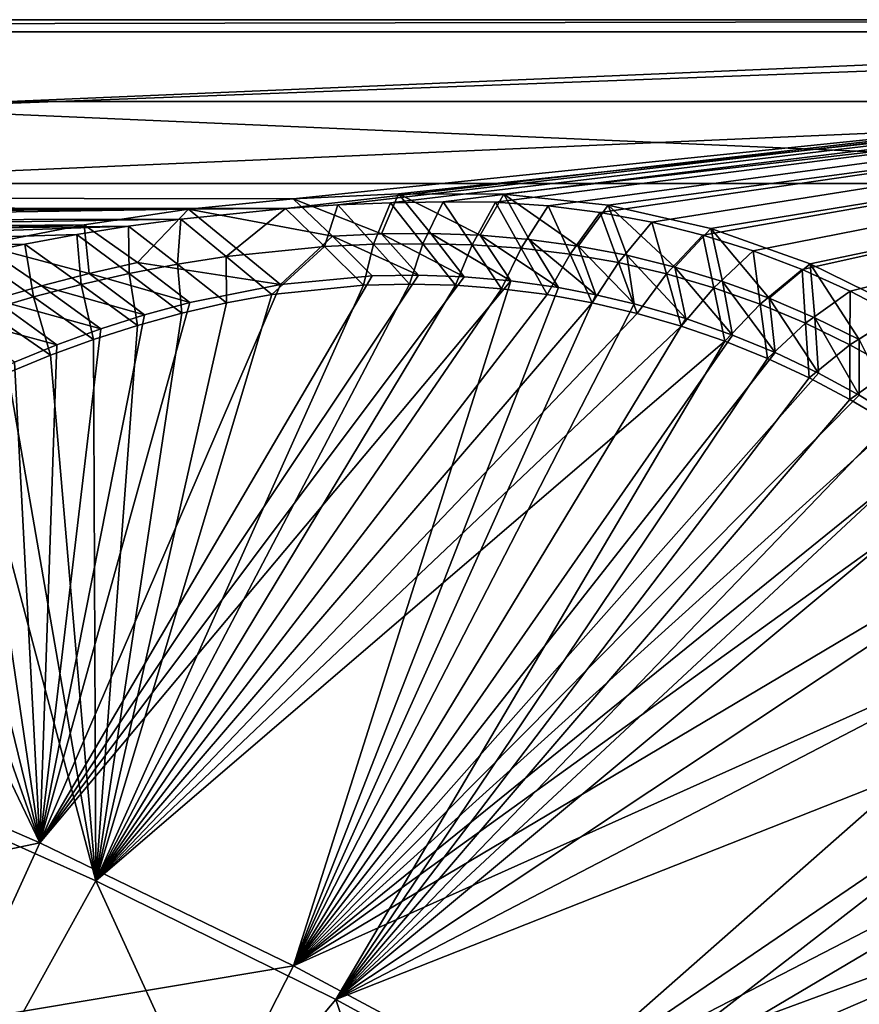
# Model space of a CAD drawing. Header units: metres. Extents: x -1501 to 0, y -1015 to 0.
# Tile 108 of 110: x -466 to -261, y -241 to 0. Entities that reach past the tile are written whole.
import ezdxf

# ---------------------------------------------------------------- set-up
doc = ezdxf.new("R2010")
doc.units = ezdxf.units.M

msp = doc.modelspace()

# ---------------------------------------------------------------- linework, layer by layer
at = {"layer": 'None'}
for points in [[(-1500, 0), (-1063.192383, -45.303387), (0, 0)], [(-1500, 0), (0, 0), (-1500, 0, -45)], [(0, 0), (0, 0, -45), (-1500, 0, -45)], [(-1497.155151, -3, -45), (-1500, 0, -45), (0, 0, -45)], [(-3, -3, -45), (-1497.155151, -3, -45), (0, 0, -45)], [(-1063.192383, -45.303387), (-401.079681, -46.141403), (0, 0)], [(0, 0), (-401.079681, -46.141403), (-388.253143, -45.290897)], [(-388.253143, -45.290897), (-375.410309, -44.738567), (0, 0)], [(-375.410309, -44.738567), (-362.558105, -44.484711), (0, 0)], [(0, 0), (-362.558105, -44.484711), (-349.7052, -44.626896)], [(-349.7052, -44.626896), (-336.881775, -45.500168), (0, 0)], [(-336.881775, -45.500168), (-324.132355, -47.129757), (0, 0)], [(0, 0), (-324.132355, -47.129757), (-311.501556, -49.509968)], [(-311.501556, -49.509968), (-299.033478, -52.632484), (0, 0)], [(-299.033478, -52.632484), (-286.771729, -56.486389), (0, 0)], [(0, 0), (-286.771729, -56.486389), (-274.759186, -61.058205)], [(-274.759186, -61.058205), (-263.037811, -66.331955), (0, 0)], [(-263.037811, -66.331955), (-251.64859, -72.289207), (0, 0)], [(-3, -3, -3), (-1062.936401, -42.705982, -3), (-1497.155151, -3, -3)], [(-3, -3, -3), (-1497.155151, -3, -3), (-3, -3, -45)], [(-1497.155151, -3, -3), (-1497.155151, -3, -45), (-3, -3, -45)], [(-399.166199, -43.825584, -3), (-1062.936401, -42.705982, -3), (-3, -3, -3)], [(-373.46463, -42.534668, -3), (-399.166199, -43.825584, -3), (-3, -3, -3)], [(-347.733887, -42.610607, -3), (-373.46463, -42.534668, -3), (-3, -3, -3)], [(-3, -3, -3), (-322.158539, -45.351303, -3), (-347.733887, -42.610607, -3)], [(-297.077393, -51.056458, -3), (-322.158539, -45.351303, -3), (-3, -3, -3)], [(-272.833038, -59.648415, -3), (-297.077393, -51.056458, -3), (-3, -3, -3)], [(-3, -3, -3), (-249.75647, -71.009911, -3), (-272.833038, -59.648415, -3)], [(-399.166199, -43.825584, -3), (-424.775909, -46.351501, -3), (-1062.936401, -42.705982, -3)], [(-424.775909, -46.351501, -3), (-1001.775391, -47.370544, -3), (-1062.936401, -42.705982, -3)], [(-399.166199, -43.825584, -3), (-373.46463, -42.534668, -3), (-377.555084, -52.3764, -32.328094)], [(-377.555084, -52.3764, -32.328094), (-373.46463, -42.534668, -3), (-365.522705, -52.275368, -32.340973)], [(-373.46463, -42.534668, -3), (-353.496124, -52.699078, -32.36232), (-365.522705, -52.275368, -32.340973)], [(-373.46463, -42.534668, -3), (-347.733887, -42.610607, -3), (-353.496124, -52.699078, -32.36232)], [(-347.733887, -42.610607, -3), (-341.492828, -53.702782, -32.386467), (-353.496124, -52.699078, -32.36232)], [(-341.492828, -53.702782, -32.386467), (-347.733887, -42.610607, -3), (-329.533875, -55.331432, -32.408665)], [(-347.733887, -42.610607, -3), (-322.158539, -45.351303, -3), (-329.533875, -55.331432, -32.408665)], [(-1063.192383, -45.303387), (-1002.230469, -49.94701), (-401.079681, -46.141403)], [(-424.775909, -46.351501, -3), (-399.166199, -43.825584, -3), (-389.575928, -52.946926, -32.329376)], [(-388.253143, -45.290897), (-401.079681, -46.141403), (-391.559052, -55.45607, -29.974133)], [(-389.575928, -52.946926, -32.329376), (-399.166199, -43.825584, -3), (-377.555084, -52.3764, -32.328094)], [(-379.525238, -54.88731, -29.973001), (-388.253143, -45.290897), (-391.559052, -55.45607, -29.974133)], [(-375.410309, -44.738567), (-388.253143, -45.290897), (-379.525238, -54.88731, -29.973001)], [(-367.483398, -54.755104, -29.971872), (-375.410309, -44.738567), (-379.525238, -54.88731, -29.973001)], [(-362.558105, -44.484711), (-375.410309, -44.738567), (-367.483398, -54.755104, -29.971872)], [(-355.451721, -55.059212, -29.970741), (-362.558105, -44.484711), (-367.483398, -54.755104, -29.971872)], [(-349.7052, -44.626896), (-362.558105, -44.484711), (-355.451721, -55.059212, -29.970741)], [(-343.449188, -55.847286, -29.969612), (-349.7052, -44.626896), (-355.451721, -55.059212, -29.970741)], [(-336.881775, -45.500168), (-349.7052, -44.626896), (-343.449188, -55.847286, -29.969612)], [(-331.505432, -57.284966, -29.968481), (-336.881775, -45.500168), (-343.449188, -55.847286, -29.969612)], [(-324.132355, -47.129757), (-336.881775, -45.500168), (-331.505432, -57.284966, -29.968481)], [(-329.533875, -55.331432, -32.408665), (-322.158539, -45.351303, -3), (-317.654816, -57.590157, -32.427799)], [(-322.158539, -45.351303, -3), (-305.894653, -60.47443, -32.443645), (-317.654816, -57.590157, -32.427799)], [(-322.158539, -45.351303, -3), (-297.077393, -51.056458, -3), (-305.894653, -60.47443, -32.443645)], [(-1002.230469, -49.94701), (-426.656219, -48.734936), (-401.079681, -46.141403)], [(-1001.775391, -47.370544, -3), (-424.775909, -46.351501, -3), (-940.824768, -54.258831, -3)], [(-424.775909, -46.351501, -3), (-450.234894, -50.103752, -3), (-940.824768, -54.258831, -3)], [(-450.234894, -50.103752, -3), (-424.775909, -46.351501, -3), (-437.252686, -59.375744, -32.497684)], [(-437.252686, -59.375744, -32.497684), (-424.775909, -46.351501, -3), (-402.313171, -64.736946, -63)], [(-401.079681, -46.141403), (-426.656219, -48.734936), (-415.530151, -57.900005, -29.976393)], [(-402.313171, -64.736946, -63), (-424.775909, -46.351501, -3), (-389.575928, -52.946926, -32.329376)], [(-391.559052, -55.45607, -29.974133), (-401.079681, -46.141403), (-415.530151, -57.900005, -29.976393)], [(-319.657227, -59.382248, -29.967352), (-324.132355, -47.129757), (-331.505432, -57.284966, -29.968481)], [(-311.501556, -49.509968), (-324.132355, -47.129757), (-319.657227, -59.382248, -29.967352)], [(-1002.230469, -49.94701), (-941.4776, -56.803322), (-426.656219, -48.734936)], [(-941.4776, -56.803322), (-439.392426, -50.476563), (-426.656219, -48.734936)], [(-941.4776, -56.803322), (-881.01416, -65.863258), (-439.392426, -50.476563)], [(-940.824768, -54.258831, -3), (-450.234894, -50.103752, -3), (-880.165344, -63.36171, -3)], [(-881.01416, -65.863258), (-452.084717, -52.513569), (-439.392426, -50.476563)], [(-450.234894, -50.103752, -3), (-475.487396, -55.058964, -3), (-880.165344, -63.36171, -3)], [(-475.487396, -55.058964, -3), (-450.234894, -50.103752, -3), (-449.009399, -61.999035, -32.566864)], [(-439.392426, -50.476563), (-452.084717, -52.513569), (-439.254242, -62.064102, -29.978653)], [(-449.009399, -61.999035, -32.566864), (-450.234894, -50.103752, -3), (-437.252686, -59.375744, -32.497684)], [(-426.656219, -48.734936), (-439.392426, -50.476563), (-427.431122, -59.772289, -29.977522)], [(-427.431122, -59.772289, -29.977522), (-439.392426, -50.476563), (-439.254242, -62.064102, -29.978653)], [(-415.530151, -57.900005, -29.976393), (-426.656219, -48.734936), (-427.431122, -59.772289, -29.977522)], [(-307.941132, -62.132927, -29.966221), (-311.501556, -49.509968), (-319.657227, -59.382248, -29.967352)], [(-299.033478, -52.632484), (-311.501556, -49.509968), (-307.941132, -62.132927, -29.966221)], [(-881.01416, -65.863258), (-464.726257, -54.844849), (-452.084717, -52.513569)], [(-452.084717, -52.513569), (-464.726257, -54.844849), (-450.994019, -64.731659, -29.979782)], [(-439.254242, -62.064102, -29.978653), (-452.084717, -52.513569), (-450.994019, -64.731659, -29.979782)], [(-377.555084, -52.3764, -32.328094), (-368.531097, -62.440369, -63), (-389.575928, -52.946926, -32.329376)], [(-365.522705, -52.275368, -32.340973), (-357.359863, -62.84116, -63), (-377.555084, -52.3764, -32.328094)], [(-357.359863, -62.84116, -63), (-368.531097, -62.440369, -63), (-377.555084, -52.3764, -32.328094)], [(-353.496124, -52.699078, -32.36232), (-345.971069, -63.845036, -63), (-365.522705, -52.275368, -32.340973)], [(-345.971069, -63.845036, -63), (-357.359863, -62.84116, -63), (-365.522705, -52.275368, -32.340973)], [(-341.492828, -53.702782, -32.386467), (-334.345917, -65.492287, -63), (-353.496124, -52.699078, -32.36232)], [(-334.345917, -65.492287, -63), (-345.971069, -63.845036, -63), (-353.496124, -52.699078, -32.36232)], [(-296.393341, -65.528755, -29.96509), (-299.033478, -52.632484), (-307.941132, -62.132927, -29.966221)], [(-297.077393, -51.056458, -3), (-294.292358, -63.979736, -32.455959), (-305.894653, -60.47443, -32.443645)], [(-286.771729, -56.486389), (-299.033478, -52.632484), (-296.393341, -65.528755, -29.96509)], [(-294.292358, -63.979736, -32.455959), (-297.077393, -51.056458, -3), (-282.886932, -68.101555, -32.464512)], [(-297.077393, -51.056458, -3), (-272.833038, -59.648415, -3), (-282.886932, -68.101555, -32.464512)], [(-477.310242, -57.469151), (-464.726257, -54.844849), (-881.01416, -65.863258)], [(-464.726257, -54.844849), (-477.310242, -57.469151), (-462.639587, -67.764755, -29.980913)], [(-475.487396, -55.058964, -3), (-460.67569, -65.018486, -32.642448), (-472.237885, -68.425117, -32.723324)], [(-460.67569, -65.018486, -32.642448), (-475.487396, -55.058964, -3), (-449.009399, -61.999035, -32.566864)], [(-450.994019, -64.731659, -29.979782), (-464.726257, -54.844849), (-462.639587, -67.764755, -29.980913)], [(-389.575928, -52.946926, -32.329376), (-379.852753, -62.621029, -63), (-402.313171, -64.736946, -63)], [(-391.559052, -55.45607, -29.974133), (-381.996643, -64.890083, -60), (-379.525238, -54.88731, -29.973001)], [(-368.531097, -62.440369, -63), (-379.852753, -62.621029, -63), (-389.575928, -52.946926, -32.329376)], [(-381.996643, -64.890083, -60), (-370.753693, -64.608284, -60), (-379.525238, -54.88731, -29.973001)], [(-379.525238, -54.88731, -29.973001), (-370.753693, -64.608284, -60), (-367.483398, -54.755104, -29.971872)], [(-370.753693, -64.608284, -60), (-359.511047, -64.901413, -60), (-367.483398, -54.755104, -29.971872)], [(-367.483398, -54.755104, -29.971872), (-359.511047, -64.901413, -60), (-355.451721, -55.059212, -29.970741)], [(-359.511047, -64.901413, -60), (-348.298065, -65.7687, -60), (-355.451721, -55.059212, -29.970741)], [(-355.451721, -55.059212, -29.970741), (-348.298065, -65.7687, -60), (-343.449188, -55.847286, -29.969612)], [(-329.533875, -55.331432, -32.408665), (-325.194458, -67.23304, -63), (-341.492828, -53.702782, -32.386467)], [(-325.194458, -67.23304, -63), (-334.345917, -65.492287, -63), (-341.492828, -53.702782, -32.386467)], [(-317.654816, -57.590157, -32.427799), (-315.82373, -69.430862, -63), (-329.533875, -55.331432, -32.408665)], [(-315.82373, -69.430862, -63), (-325.194458, -67.23304, -63), (-329.533875, -55.331432, -32.408665)], [(-462.639587, -67.764755, -29.980913), (-477.310242, -57.469151), (-474.178741, -71.159843, -29.982042)], [(-415.530151, -57.900005, -29.976393), (-404.365936, -67.173996, -60), (-391.559052, -55.45607, -29.974133)], [(-404.365936, -67.173996, -60), (-381.996643, -64.890083, -60), (-391.559052, -55.45607, -29.974133)], [(-348.298065, -65.7687, -60), (-337.144043, -67.207878, -60), (-343.449188, -55.847286, -29.969612)], [(-343.449188, -55.847286, -29.969612), (-337.144043, -67.207878, -60), (-331.505432, -57.284966, -29.968481)], [(-337.144043, -67.207878, -60), (-326.078156, -69.215179, -60), (-331.505432, -57.284966, -29.968481)], [(-331.505432, -57.284966, -29.968481), (-326.078156, -69.215179, -60), (-319.657227, -59.382248, -29.967352)], [(-305.894653, -60.47443, -32.443645), (-303.215485, -73.074867, -63), (-317.654816, -57.590157, -32.427799)], [(-303.215485, -73.074867, -63), (-315.82373, -69.430862, -63), (-317.654816, -57.590157, -32.427799)], [(-285.049561, -69.559471, -29.963961), (-286.771729, -56.486389), (-296.393341, -65.528755, -29.96509)], [(-274.759186, -61.058205), (-286.771729, -56.486389), (-285.049561, -69.559471, -29.963961)], [(-449.009399, -61.999035, -32.566864), (-437.252686, -59.375744, -32.497684), (-424.45047, -69.160385, -63)], [(-439.254242, -62.064102, -29.978653), (-426.389282, -71.713127, -60), (-427.431122, -59.772289, -29.977522)], [(-424.45047, -69.160385, -63), (-437.252686, -59.375744, -32.497684), (-402.313171, -64.736946, -63)], [(-427.431122, -59.772289, -29.977522), (-415.433502, -69.171715, -60), (-415.530151, -57.900005, -29.976393)], [(-426.389282, -71.713127, -60), (-415.433502, -69.171715, -60), (-427.431122, -59.772289, -29.977522)], [(-415.433502, -69.171715, -60), (-404.365936, -67.173996, -60), (-415.530151, -57.900005, -29.976393)], [(-326.078156, -69.215179, -60), (-315.129333, -71.78537, -60), (-319.657227, -59.382248, -29.967352)], [(-319.657227, -59.382248, -29.967352), (-315.129333, -71.78537, -60), (-307.941132, -62.132927, -29.966221)], [(-282.886932, -68.101555, -32.464512), (-272.833038, -59.648415, -3), (-271.717377, -72.835373, -32.469067)], [(-272.833038, -59.648415, -3), (-260.822662, -78.176674, -32.469391), (-271.717377, -72.835373, -32.469067)], [(-272.833038, -59.648415, -3), (-249.75647, -71.009911, -3), (-260.822662, -78.176674, -32.469391)], [(-368.531097, -62.440369, -63), (-357.359863, -62.84116, -63), (-461.056213, -201.208572, -63)], [(-461.056213, -201.208572, -63), (-379.852753, -62.621029, -63), (-368.531097, -62.440369, -63)], [(-460.67569, -65.018486, -32.642448), (-449.009399, -61.999035, -32.566864), (-435.503143, -72.174026, -63)], [(-450.994019, -64.731659, -29.979782), (-437.229095, -74.711739, -60), (-439.254242, -62.064102, -29.978653)], [(-435.503143, -72.174026, -63), (-449.009399, -61.999035, -32.566864), (-424.45047, -69.160385, -63)], [(-437.229095, -74.711739, -60), (-426.389282, -71.713127, -60), (-439.254242, -62.064102, -29.978653)], [(-315.129333, -71.78537, -60), (-304.326141, -74.911728, -60), (-307.941132, -62.132927, -29.966221)], [(-307.941132, -62.132927, -29.966221), (-304.326141, -74.911728, -60), (-296.393341, -65.528755, -29.96509)], [(-294.292358, -63.979736, -32.455959), (-291.827179, -77.075211, -63), (-305.894653, -60.47443, -32.443645)], [(-291.827179, -77.075211, -63), (-303.215485, -73.074867, -63), (-305.894653, -60.47443, -32.443645)], [(-273.944824, -74.212845, -29.96283), (-274.759186, -61.058205), (-285.049561, -69.559471, -29.963961)], [(-263.037811, -66.331955), (-274.759186, -61.058205), (-273.944824, -74.212845, -29.96283)], [(-462.639587, -67.764755, -29.980913), (-447.93811, -78.148415, -60), (-450.994019, -64.731659, -29.979782)], [(-402.313171, -64.736946, -63), (-379.852753, -62.621029, -63), (-461.056213, -201.208572, -63)], [(-357.359863, -62.84116, -63), (-345.971069, -63.845036, -63), (-461.056213, -201.208572, -63)], [(-461.056213, -201.208572, -63), (-345.971069, -63.845036, -63), (-399.088593, -231.218933, -63)], [(-424.45047, -69.160385, -63), (-402.313171, -64.736946, -63), (-461.056213, -201.208572, -63)], [(-447.93811, -78.148415, -60), (-437.229095, -74.711739, -60), (-450.994019, -64.731659, -29.979782)], [(-359.511047, -64.901413, -60), (-370.753693, -64.608284, -60), (-447.392609, -210.439255, -60)], [(-447.392609, -210.439255, -60), (-370.753693, -64.608284, -60), (-381.996643, -64.890083, -60)], [(-381.996643, -64.890083, -60), (-404.365936, -67.173996, -60), (-447.392609, -210.439255, -60)], [(-348.298065, -65.7687, -60), (-359.511047, -64.901413, -60), (-447.392609, -210.439255, -60)], [(-345.971069, -63.845036, -63), (-334.345917, -65.492287, -63), (-399.088593, -231.218933, -63)], [(-282.886932, -68.101555, -32.464512), (-281.378815, -81.372177, -63), (-294.292358, -63.979736, -32.455959)], [(-281.378815, -81.372177, -63), (-291.827179, -77.075211, -63), (-294.292358, -63.979736, -32.455959)], [(-472.237885, -68.425117, -32.723324), (-460.67569, -65.018486, -32.642448), (-446.191772, -75.565781, -63)], [(-446.191772, -75.565781, -63), (-460.67569, -65.018486, -32.642448), (-435.503143, -72.174026, -63)], [(-447.392609, -210.439255, -60), (-337.144043, -67.207878, -60), (-348.298065, -65.7687, -60)], [(-404.365936, -67.173996, -60), (-415.433502, -69.171715, -60), (-447.392609, -210.439255, -60)], [(-326.078156, -69.215179, -60), (-337.144043, -67.207878, -60), (-447.392609, -210.439255, -60)], [(-399.088593, -231.218933, -63), (-334.345917, -65.492287, -63), (-325.194458, -67.23304, -63)], [(-325.194458, -67.23304, -63), (-315.82373, -69.430862, -63), (-399.088593, -231.218933, -63)], [(-304.326141, -74.911728, -60), (-293.696808, -78.586082, -60), (-296.393341, -65.528755, -29.96509)], [(-296.393341, -65.528755, -29.96509), (-293.696808, -78.586082, -60), (-285.049561, -69.559471, -29.963961)], [(-263.113464, -79.474678, -29.9617), (-263.037811, -66.331955), (-273.944824, -74.212845, -29.96283)], [(-251.64859, -72.289207), (-263.037811, -66.331955), (-263.113464, -79.474678, -29.9617)], [(-483.682281, -72.209938, -32.808372), (-472.237885, -68.425117, -32.723324), (-456.945526, -79.469925, -63)], [(-474.178741, -71.159843, -29.982042), (-458.498566, -82.017479, -60), (-462.639587, -67.764755, -29.980913)], [(-456.945526, -79.469925, -63), (-472.237885, -68.425117, -32.723324), (-446.191772, -75.565781, -63)], [(-458.498566, -82.017479, -60), (-447.93811, -78.148415, -60), (-462.639587, -67.764755, -29.980913)], [(-461.056213, -201.208572, -63), (-435.503143, -72.174026, -63), (-424.45047, -69.160385, -63)], [(-447.392609, -210.439255, -60), (-415.433502, -69.171715, -60), (-426.389282, -71.713127, -60)], [(-315.129333, -71.78537, -60), (-326.078156, -69.215179, -60), (-447.392609, -210.439255, -60)], [(-315.82373, -69.430862, -63), (-303.215485, -73.074867, -63), (-399.088593, -231.218933, -63)], [(-293.696808, -78.586082, -60), (-283.269165, -82.798828, -60), (-285.049561, -69.559471, -29.963961)], [(-285.049561, -69.559471, -29.963961), (-283.269165, -82.798828, -60), (-273.944824, -74.212845, -29.96283)], [(-271.717377, -72.835373, -32.469067), (-270.78891, -86.380341, -63), (-282.886932, -68.101555, -32.464512)], [(-270.78891, -86.380341, -63), (-281.378815, -81.372177, -63), (-282.886932, -68.101555, -32.464512)], [(-468.893066, -86.312538, -60), (-458.498566, -82.017479, -60), (-474.178741, -71.159843, -29.982042)], [(-446.191772, -75.565781, -63), (-435.503143, -72.174026, -63), (-461.056213, -201.208572, -63)], [(-426.389282, -71.713127, -60), (-437.229095, -74.711739, -60), (-447.392609, -210.439255, -60)], [(-447.392609, -210.439255, -60), (-304.326141, -74.911728, -60), (-315.129333, -71.78537, -60)], [(-467.302429, -83.716507, -63), (-483.682281, -72.209938, -32.808372), (-456.945526, -79.469925, -63)], [(-399.088593, -231.218933, -63), (-303.215485, -73.074867, -63), (-291.827179, -77.075211, -63)], [(-283.269165, -82.798828, -60), (-273.070435, -87.538963, -60), (-273.944824, -74.212845, -29.96283)], [(-273.944824, -74.212845, -29.96283), (-273.070435, -87.538963, -60), (-263.113464, -79.474678, -29.9617)], [(-260.822662, -78.176674, -32.469391), (-260.824677, -91.738281, -63), (-271.717377, -72.835373, -32.469067)], [(-260.824677, -91.738281, -63), (-270.78891, -86.380341, -63), (-271.717377, -72.835373, -32.469067)], [(-252.588959, -85.328896, -29.960569), (-251.64859, -72.289207), (-263.113464, -79.474678, -29.9617)], [(-456.945526, -79.469925, -63), (-446.191772, -75.565781, -63), (-461.056213, -201.208572, -63)], [(-437.229095, -74.711739, -60), (-447.93811, -78.148415, -60), (-447.392609, -210.439255, -60)], [(-293.696808, -78.586082, -60), (-304.326141, -74.911728, -60), (-447.392609, -210.439255, -60)], [(-447.392609, -210.439255, -60), (-447.93811, -78.148415, -60), (-458.498566, -82.017479, -60)], [(-388.778107, -239.459717, -60), (-293.696808, -78.586082, -60), (-447.392609, -210.439255, -60)], [(-291.827179, -77.075211, -63), (-281.378815, -81.372177, -63), (-399.088593, -231.218933, -63)], [(-283.269165, -82.798828, -60), (-293.696808, -78.586082, -60), (-388.778107, -239.459717, -60)], [(-260.822662, -78.176674, -32.469391), (-251.136566, -97.599823, -63), (-260.824677, -91.738281, -63)], [(-461.056213, -201.208572, -63), (-467.302429, -83.716507, -63), (-456.945526, -79.469925, -63)], [(-281.378815, -81.372177, -63), (-270.78891, -86.380341, -63), (-399.088593, -231.218933, -63)], [(-273.070435, -87.538963, -60), (-263.127258, -92.794098, -60), (-263.113464, -79.474678, -29.9617)], [(-263.113464, -79.474678, -29.9617), (-263.127258, -92.794098, -60), (-252.588959, -85.328896, -29.960569)], [(-477.680847, -88.474632, -63), (-467.302429, -83.716507, -63), (-461.056213, -201.208572, -63)], [(-458.498566, -82.017479, -60), (-468.893066, -86.312538, -60), (-447.392609, -210.439255, -60)], [(-273.070435, -87.538963, -60), (-283.269165, -82.798828, -60), (-388.778107, -239.459717, -60)], [(-468.893066, -86.312538, -60), (-479.104431, -91.026497, -60), (-447.392609, -210.439255, -60)], [(-399.088593, -231.218933, -63), (-270.78891, -86.380341, -63), (-260.824677, -91.738281, -63)], [(-263.127258, -92.794098, -60), (-253.465637, -98.550499, -60), (-252.588959, -85.328896, -29.960569)], [(-487.483917, -93.456665, -63), (-477.680847, -88.474632, -63), (-461.056213, -201.208572, -63)], [(-263.127258, -92.794098, -60), (-273.070435, -87.538963, -60), (-388.778107, -239.459717, -60)], [(-447.392609, -210.439255, -60), (-479.104431, -91.026497, -60), (-507.096405, -183.731506, -60)], [(-461.056213, -201.208572, -63), (-497.261078, -98.92662, -63), (-487.483917, -93.456665, -63)], [(-260.824677, -91.738281, -63), (-251.136566, -97.599823, -63), (-399.088593, -231.218933, -63)], [(-253.465637, -98.550499, -60), (-263.127258, -92.794098, -60), (-388.778107, -239.459717, -60)], [(-251.136566, -97.599823, -63), (-241.751526, -103.950317, -63), (-399.088593, -231.218933, -63)], [(-388.778107, -239.459717, -60), (-244.110809, -104.793121, -60), (-253.465637, -98.550499, -60)], [(-507.104462, -104.97393, -63), (-497.261078, -98.92662, -63), (-461.056213, -201.208572, -63)], [(-524.31311, -173.724045, -63), (-507.104462, -104.97393, -63), (-461.056213, -201.208572, -63)], [(-399.088593, -231.218933, -63), (-241.751526, -103.950317, -63), (-232.326202, -111.067528, -63)], [(-235.087234, -111.505646, -60), (-244.110809, -104.793121, -60), (-388.778107, -239.459717, -60)], [(-399.088593, -231.218933, -63), (-232.326202, -111.067528, -63), (-217.894089, -123.627129, -63)], [(-218.127197, -126.269089, -60), (-235.087234, -111.505646, -60), (-388.778107, -239.459717, -60)], [(-200.521835, -142.091736, -63), (-399.088593, -231.218933, -63), (-217.894089, -123.627129, -63)], [(-388.778107, -239.459717, -60), (-202.762695, -142.686584, -60), (-218.127197, -126.269089, -60)], [(-338.559021, -263.662933, -63), (-399.088593, -231.218933, -63), (-200.521835, -142.091736, -63)], [(-189.154251, -160.586639, -60), (-202.762695, -142.686584, -60), (-388.778107, -239.459717, -60)], [(-186.757431, -160.314926, -63), (-338.559021, -263.662933, -63), (-200.521835, -142.091736, -63)], [(-331.342438, -270.748566, -60), (-189.154251, -160.586639, -60), (-388.778107, -239.459717, -60)], [(-338.559021, -263.662933, -63), (-186.757431, -160.314926, -63), (-175.197647, -179.366959, -63)], [(-177.444016, -179.782272, -60), (-189.154251, -160.586639, -60), (-331.342438, -270.748566, -60)], [(-524.31311, -173.724045, -63), (-461.056213, -201.208572, -63), (-542.608215, -218.322891, -406)], [(-165.431885, -199.850052, -63), (-338.559021, -263.662933, -63), (-175.197647, -179.366959, -63)], [(-167.701416, -200.049957, -60), (-177.444016, -179.782272, -60), (-331.342438, -270.748566, -60)], [(-507.096405, -183.731506, -60), (-468.99173, -249.541901, -377.175201), (-447.392609, -210.439255, -60)], [(-542.608215, -218.322891, -406), (-461.056213, -201.208572, -63), (-481.171814, -245.016495, -406)], [(-461.056213, -201.208572, -63), (-399.088593, -231.218933, -63), (-481.171814, -245.016495, -406)], [(-279.604767, -298.438782, -63), (-338.559021, -263.662933, -63), (-165.431885, -199.850052, -63)], [(-167.701416, -200.049957, -60), (-331.342438, -270.748566, -60), (-159.037781, -220.808853, -60)], [(-154.862213, -225.686035, -63), (-279.604767, -298.438782, -63), (-165.431885, -199.850052, -63)], [(-468.99173, -249.541901, -377.175201), (-418.180939, -274.449921, -377.175201), (-447.392609, -210.439255, -60)], [(-447.392609, -210.439255, -60), (-418.180939, -274.449921, -377.175201), (-388.778107, -239.459717, -60)], [(-331.342438, -270.748566, -60), (-275.17334, -304.257996, -60), (-159.037781, -220.808853, -60)], [(-159.037781, -220.808853, -60), (-275.17334, -304.257996, -60), (-151.108994, -241.85939, -60)], [(-279.604767, -298.438782, -63), (-154.862213, -225.686035, -63), (-148.725723, -242.349274, -63)], [(-481.171814, -245.016495, -406), (-399.088593, -231.218933, -63), (-420.990051, -274.161865, -406)], [(-399.088593, -231.218933, -63), (-338.559021, -263.662933, -63), (-420.990051, -274.161865, -406)], [(-418.180939, -274.449921, -377.175201), (-368.265991, -301.10791, -377.175201), (-388.778107, -239.459717, -60)], [(-388.778107, -239.459717, -60), (-368.265991, -301.10791, -377.175201), (-331.342438, -270.748566, -60)]]:
    msp.add_3dface(points, dxfattribs=at)
at = {"layer": 'None0'}
for points in [[(-540.000183, -20.000093, -410), (-540.000183, -40.000092, -410), (-80.000198, -20.000093, -410)], [(-540.000183, -40.000092, -410), (-80.000198, -40.000092, -410), (-80.000198, -20.000093, -410)], [(-540.000183, -20.000093, -410), (-80.000198, -20.000093, -410), (-540.000183, -20.000093, -430)], [(-80.000198, -20.000093, -410), (-80.000198, -20.000093, -430), (-540.000183, -20.000093, -430)], [(-80.000198, -20.000093, -430), (-80.000198, -40.000092, -430), (-540.000183, -20.000093, -430)], [(-80.000198, -40.000092, -430), (-540.000183, -40.000092, -430), (-540.000183, -20.000093, -430)], [(-540.000183, -40.000092, -410), (-540.000183, -40.000092, -430), (-80.000198, -40.000092, -410)], [(-540.000183, -40.000092, -430), (-80.000198, -40.000092, -430), (-80.000198, -40.000092, -410)]]:
    msp.add_3dface(points, dxfattribs=at)

doc.saveas('drawing.dxf')
